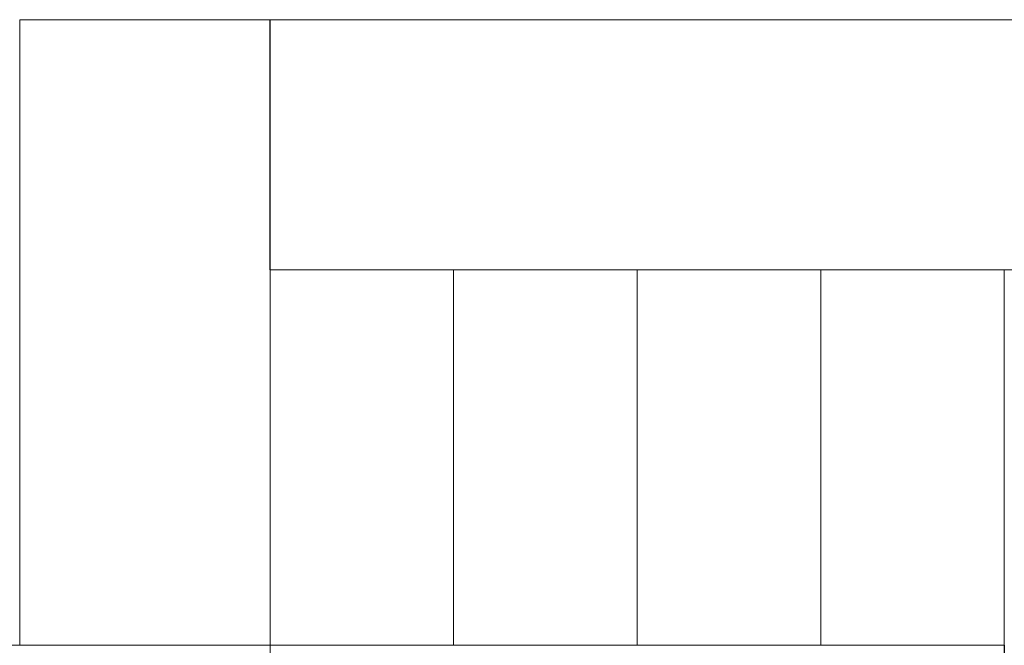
# Model space of a CAD drawing. Header units: millimetres. Extents: x 119219 to 750800, y -8933 to 168688.
# Tile 63 of 115: x 515677 to 520396, y 6060 to 9060. Entities that reach past the tile are written whole.
import ezdxf

# ---------------------------------------------------------------- set-up
doc = ezdxf.new("R2010")
doc.units = ezdxf.units.MM
doc.header["$MEASUREMENT"] = 0
doc.header["$XCLIPFRAME"] = 0
doc.layers.add('0_Ном._пера__1', color=7, linetype='Continuous', lineweight=0)
picture_1 = doc.add_image_def('image3.png', size_in_pixel=(734, 827))
picture_2 = doc.add_image_def('image6.png', size_in_pixel=(725, 814))

msp = doc.modelspace()

# ---------------------------------------------------------------- linework, layer by layer
at = {"layer": '0_Ном._пера__1', "color": 7, "linetype": 'Continuous', "lineweight": 0}
for points in [[(515676.697, 9060), (516876.657, 9060), (516876.657, 6060), (515676.697, 6060)], [(516876.256, 9060), (521596.022, 9060), (521596.022, 7860), (516876.256, 7860)], [(516876.551, 6060), (520396.277, 6060), (520396.277, 4860), (516876.551, 4860)]]:
    msp.add_lwpolyline(points, close=True, dxfattribs=at)
at = {"layer": '0_Ном._пера__1', "color": 7, "linetype": 'Continuous', "lineweight": 0, "flags": 128}
msp.add_lwpolyline([(520396.277, 7860), (516876.657, 7860), (516876.657, 6060), (520396.277, 6060)], close=True, dxfattribs=at)
at = {"layer": '0_Ном._пера__1', "color": 7, "linetype": 'Continuous', "lineweight": 0}
for points in [[(517756.262, 7860), (517756.262, 6060)], [(518636.267, 7860), (518636.267, 6060)], [(519516.272, 7860), (519516.272, 6060)]]:
    msp.add_lwpolyline(points, dxfattribs=at)

# ---------------------------------------------------------------- pictures from other files: only their frames are drawn
at = {"linetype": 'Continuous', "lineweight": 0}
image = msp.add_image(picture_2, insert=(516876.657, 9060), size_in_units=(1199.96, 3000), rotation=180, dxfattribs=at)
image.set_boundary_path([(-0.5, -0.5), (724.5, 813.5)])
image = msp.add_image(picture_1, insert=(521596.238, 9060), size_in_units=(4719.581, 1200), rotation=180, dxfattribs=at)
image.set_boundary_path([(-0.5, -0.5), (733.5, 826.5)])
image = msp.add_image(picture_1, insert=(516876.657, 6060), size_in_units=(6160.728, 1200), rotation=180, dxfattribs=at)
image.set_boundary_path([(-0.5, -0.5), (733.5, 826.5)])
image = msp.add_image(picture_1, insert=(520396.657, 6060), size_in_units=(3520, 1200), rotation=180, dxfattribs=at)
image.set_boundary_path([(-0.5, -0.5), (733.5, 826.5)])

doc.saveas('drawing.dxf')
